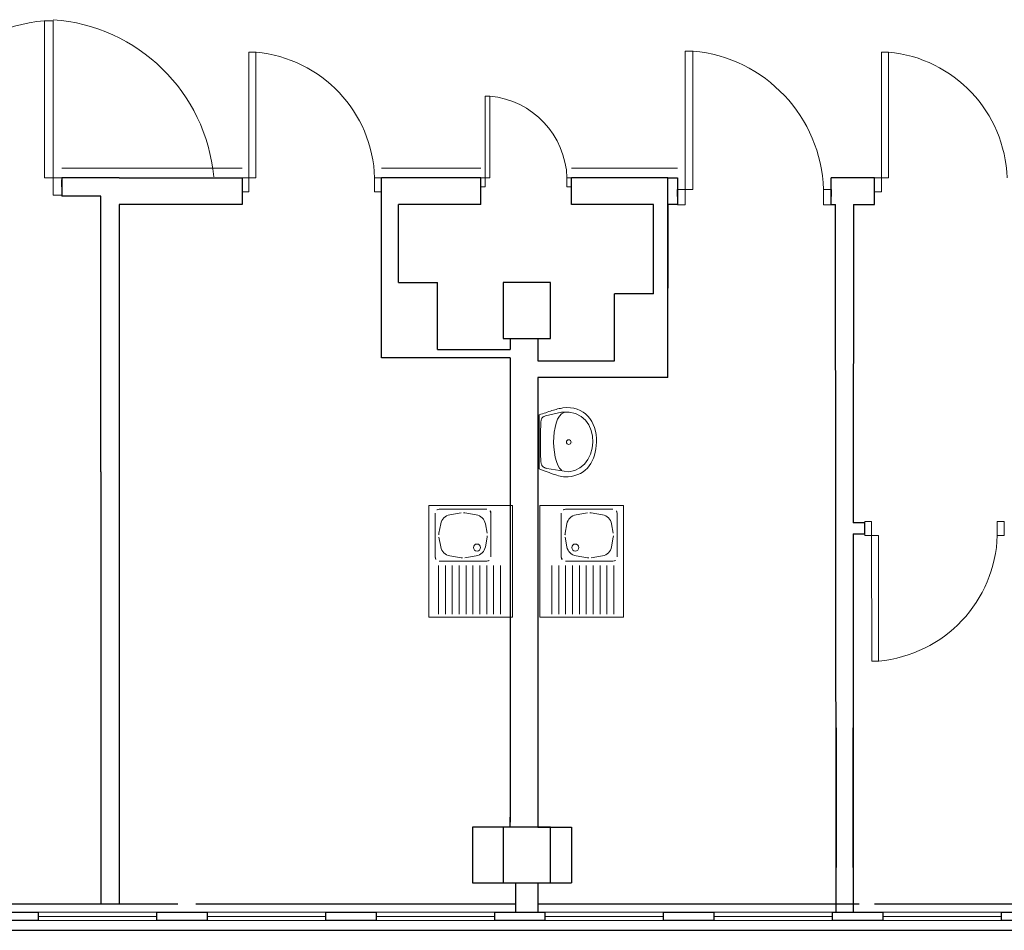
# Model space of a CAD drawing. Header units: millimetres. Extents: x 6612728327 to 6612744462, y 5733542327 to 5733552841.
# Tile 93 of 123: x 6612740261 to 6612740967, y 5733546291 to 5733546943. Entities that reach past the tile are written whole.
import ezdxf

# ---------------------------------------------------------------- set-up
doc = ezdxf.new("R2010")
doc.units = ezdxf.units.MM
doc.header["$MEASUREMENT"] = 0
for name, color, linetype in [('!!!!_SCIANY GRUBE', 7, 'Continuous'), ('A-ARM', 7, 'Continuous'), ('dwa_barierki', 7, 'Continuous'), ('dwa_DRZWI', 7, 'Continuous'), ('STOLARKAOKIENNA', 7, 'Continuous'), ('WIDOK', 7, 'Continuous')]:
    doc.layers.add(name, color=color, linetype=linetype)

msp = doc.modelspace()

# ---------------------------------------------------------------- linework, layer by layer
at = {"layer": '!!!!_SCIANY GRUBE', "color": 7, "lineweight": 30}
for p, q in [((6612740332.516491, 5733546829.844686), (6612740291.5165, 5733546829.844676)), ((6612740291.5165, 5733546829.844676), (6612740291.5165, 5733546816.844676)), ((6612740291.5165, 5733546823.344676), (6612740291.5165, 5733546828.344676)), ((6612740591.516492, 5733546829.844686), (6612740520.516491, 5733546829.844686)), ((6612740520.516491, 5733546700.844685), (6612740520.516491, 5733546829.844686)), ((6612740591.516492, 5733546810.844686), (6612740591.516492, 5733546829.844686)), ((6612740725.516492, 5733546829.844686), (6612740656.516491, 5733546829.844686)), ((6612740656.516491, 5733546810.844686), (6612740656.516491, 5733546829.844686)), ((6612740725.516492, 5733546810.844686), (6612740725.516492, 5733546829.844686)), ((6612740725.516492, 5733546829.844686), (6612740732.516492, 5733546829.844686)), ((6612740725.516492, 5733546810.844686), (6612740725.516492, 5733546829.844686)), ((6612740732.516492, 5733546829.844686), (6612740732.516492, 5733546810.844686)), ((6612740873.516498, 5733546829.858387), (6612740842.516492, 5733546829.844686)), ((6612740842.516492, 5733546810.844686), (6612740842.516492, 5733546829.844686)), ((6612740873.516498, 5733546810.844686), (6612740873.516498, 5733546829.858387)), ((6612740319.516491, 5733546816.844686), (6612740291.5165, 5733546816.844676)), ((6612740319.516491, 5733546619.29856), (6612740319.516491, 5733546816.844686)), ((6612740732.516492, 5733546816.57369), (6612740732.516492, 5733546821.573689)), ((6612740842.516492, 5733546821.573689), (6612740842.516492, 5733546816.57369)), ((6612740332.516491, 5733546810.844686), (6612740332.516491, 5733546309.844685)), ((6612740591.516492, 5733546810.844686), (6612740532.516491, 5733546810.844686)), ((6612740532.516491, 5733546754.844686), (6612740532.516491, 5733546810.844686)), ((6612740715.277412, 5733546810.844686), (6612740656.516491, 5733546810.844686)), ((6612740715.277412, 5733546746.844685), (6612740715.277412, 5733546810.844686)), ((6612740725.516492, 5733546686.844686), (6612740725.516492, 5733546810.844686)), ((6612740732.516492, 5733546810.844686), (6612740725.516492, 5733546810.844686)), ((6612740725.516492, 5733546810.844686), (6612740725.516492, 5733546750.844686)), ((6612740842.516492, 5733546810.844686), (6612740845.516492, 5733546810.844686)), ((6612740846.147214, 5733546335.886271), (6612740845.516492, 5733546810.844686)), ((6612740858.516492, 5733546810.844686), (6612740858.339153, 5733546582.755394)), ((6612740858.516492, 5733546810.844686), (6612740858.566492, 5733546810.844686)), ((6612740858.516492, 5733546810.844686), (6612740873.516498, 5733546810.844686)), ((6612740532.516491, 5733546754.844686), (6612740560.516491, 5733546754.844686)), ((6612740560.516491, 5733546706.844685), (6612740560.516491, 5733546754.844686)), ((6612740641.516492, 5733546754.844686), (6612740607.516492, 5733546754.844686)), ((6612740607.516492, 5733546754.844686), (6612740607.516492, 5733546714.844685)), ((6612740641.516492, 5733546714.844685), (6612740641.516492, 5733546754.844686)), ((6612740687.277412, 5733546698.844686), (6612740687.277412, 5733546746.844685)), ((6612740715.277412, 5733546746.844685), (6612740687.277412, 5733546746.844685)), ((6612740607.516492, 5733546714.844685), (6612740641.516492, 5733546714.844685)), ((6612740612.516492, 5733546714.844685), (6612740612.516492, 5733546706.844685)), ((6612740632.516492, 5733546714.844685), (6612740632.516492, 5733546698.844686)), ((6612740560.516491, 5733546706.844685), (6612740612.516492, 5733546706.844685)), ((6612740612.516492, 5733546700.844685), (6612740520.516491, 5733546700.844685)), ((6612740612.516492, 5733546700.844685), (6612740612.516492, 5733546368.344685)), ((6612740632.516492, 5733546698.844686), (6612740687.277412, 5733546698.844686)), ((6612740632.516492, 5733546686.844686), (6612740632.516492, 5733546510.298641)), ((6612740725.516492, 5733546686.844686), (6612740632.516492, 5733546686.844686)), ((6612740319.516491, 5733546619.29856), (6612740319.516491, 5733546679.29856)), ((6612740319.516491, 5733546619.29856), (6612740319.516491, 5733546309.844685)), ((6612740332.516491, 5733546616.298561), (6612740332.516491, 5733546603.298561)), ((6612740858.332933, 5733546574.755395), (6612740858.147214, 5733546335.886271)), ((6612740632.516492, 5733546510.298641), (6612740632.516492, 5733546364.844685)), ((6612740846.147214, 5733546435.886271), (6612740846.147214, 5733546335.886271)), ((6612740858.147214, 5733546335.886271), (6612740858.224964, 5733546435.886271)), ((6612740612.516492, 5733546410.29864), (6612740612.516492, 5733546390.844685)), ((6612740612.516492, 5733546364.844685), (6612740612.516492, 5733546371.844685)), ((6612740612.516492, 5733546371.844685), (6612740612.566491, 5733546371.844685)), ((6612740612.516492, 5733546364.844685), (6612740612.516492, 5733546371.844685)), ((6612740641.516492, 5733546364.844685), (6612740585.516492, 5733546364.844685)), ((6612740585.516492, 5733546364.844685), (6612740585.516492, 5733546324.844684)), ((6612740641.516492, 5733546364.844685), (6612740607.516492, 5733546364.844685)), ((6612740607.516492, 5733546364.844685), (6612740607.516492, 5733546324.844684)), ((6612740632.516492, 5733546364.844685), (6612740656.516491, 5733546364.844685)), ((6612740632.516492, 5733546364.844685), (6612740656.516491, 5733546364.844685)), ((6612740641.516492, 5733546324.844684), (6612740641.516492, 5733546364.844685)), ((6612740641.516492, 5733546324.844684), (6612740641.516492, 5733546364.844685)), ((6612740656.516491, 5733546364.844685), (6612740656.566491, 5733546364.844685)), ((6612740656.516491, 5733546364.844685), (6612740656.516491, 5733546341.844684)), ((6612740656.516491, 5733546364.844685), (6612740656.566491, 5733546364.844685)), ((6612740656.516491, 5733546364.844685), (6612740656.566491, 5733546364.844685)), ((6612740656.516491, 5733546364.844685), (6612740656.516491, 5733546341.844684)), ((6612740656.516491, 5733546364.844685), (6612740656.566491, 5733546364.844685)), ((6612740656.516491, 5733546341.844684), (6612740656.516491, 5733546324.844684)), ((6612740656.516491, 5733546341.844684), (6612740656.566491, 5733546341.844684)), ((6612740656.516491, 5733546341.844684), (6612740656.516491, 5733546324.844684)), ((6612740656.516491, 5733546341.844684), (6612740656.566491, 5733546341.844684)), ((6612740846.147214, 5733546303.844685), (6612740846.147214, 5733546335.886271)), ((6612740858.147214, 5733546335.886271), (6612740858.147214, 5733546303.844685)), ((6612740585.516492, 5733546324.844684), (6612740641.516492, 5733546324.844684)), ((6612740607.516492, 5733546324.844684), (6612740641.516492, 5733546324.844684)), ((6612740616.516491, 5733546324.844684), (6612740616.516491, 5733546303.844685)), ((6612740632.516492, 5733546324.844684), (6612740632.516492, 5733546303.844685)), ((6612740641.516492, 5733546324.844684), (6612740656.516491, 5733546324.844684)), ((6612740641.516492, 5733546324.844684), (6612740656.516491, 5733546324.844684))]:
    msp.add_line(p, q, dxfattribs=at)
for points in [[(6612740332.516491, 5733546829.844686), (6612740420.516491, 5733546829.844686), (6612740420.516491, 5733546810.844686), (6612740332.516491, 5733546810.844686)], [(6612740858.332933, 5733546574.755178), (6612740866.500763, 5733546574.7554), (6612740866.500763, 5733546582.7554), (6612740858.339153, 5733546582.755394)]]:
    msp.add_lwpolyline(points, dxfattribs=at)
for points in [[(6612740585.516492, 5733546324.844684), (6612740641.516492, 5733546324.844684), (6612740641.516492, 5733546364.844685), (6612740585.516492, 5733546364.844685)], [(6612740238.516491, 5733546303.844685), (6612740274.516492, 5733546303.844685), (6612740274.516492, 5733546297.844685), (6612740238.516491, 5733546297.844685)], [(6612740359.516492, 5733546303.844685), (6612740395.516491, 5733546303.844685), (6612740395.516491, 5733546297.844685), (6612740359.516492, 5733546297.844685)], [(6612740480.516491, 5733546303.844685), (6612740516.516491, 5733546303.844685), (6612740516.516491, 5733546297.844685), (6612740480.516491, 5733546297.844685)], [(6612740601.516491, 5733546303.844685), (6612740637.516492, 5733546303.844685), (6612740637.516492, 5733546297.844685), (6612740601.516491, 5733546297.844685)], [(6612740722.516492, 5733546303.844685), (6612740758.516491, 5733546303.844685), (6612740758.516491, 5733546297.844685), (6612740722.516492, 5733546297.844685)], [(6612740843.516491, 5733546303.844685), (6612740879.516492, 5733546303.844685), (6612740879.516492, 5733546297.844685), (6612740843.516491, 5733546297.844685)], [(6612740964.516492, 5733546303.844685), (6612741000.516492, 5733546303.844685), (6612741000.516492, 5733546297.844685), (6612740964.516492, 5733546297.844685)]]:
    msp.add_lwpolyline(points, close=True, dxfattribs=at)
at = {"layer": 'A-ARM', "color": 7, "lineweight": 18}
for p, q in [((6612740612.516492, 5733546682.160103), (6612740612.566491, 5733546682.160103)), ((6612740636.895988, 5733546661.245896), (6612740638.04721, 5733546661.627331)), ((6612740637.937111, 5733546659.336621), (6612740649.400134, 5733546661.895959)), ((6612740638.04721, 5733546661.627331), (6612740639.179629, 5733546662.005455)), ((6612740639.179629, 5733546662.005455), (6612740640.293549, 5733546662.376813)), ((6612740640.293549, 5733546662.376813), (6612740641.388668, 5733546662.738693)), ((6612740641.388668, 5733546662.738693), (6612740642.465286, 5733546663.087489)), ((6612740642.465286, 5733546663.087489), (6612740643.522802, 5733546663.420942)), ((6612740643.522802, 5733546663.420942), (6612740644.561668, 5733546663.735446)), ((6612740644.561668, 5733546663.735446), (6612740645.581884, 5733546664.028289)), ((6612740645.581884, 5733546664.028289), (6612740646.583148, 5733546664.296015)), ((6612740646.583148, 5733546664.296015), (6612740647.565461, 5733546664.536065)), ((6612740647.565461, 5733546664.536065), (6612740648.528823, 5733546664.744982)), ((6612740648.528823, 5733546664.744982), (6612740649.473233, 5733546664.920056)), ((6612740649.400134, 5733546661.895959), (6612740654.820528, 5733546661.9853)), ((6612740649.400134, 5733546661.895959), (6612740649.450134, 5733546661.895959)), ((6612740651.25015, 5733546661.728104), (6612740649.448717, 5733546660.776925)), ((6612740649.473233, 5733546664.920056), (6612740650.398993, 5733546665.05783)), ((6612740650.398993, 5733546665.05783), (6612740653.162132, 5733546665.269303)), ((6612740651.25015, 5733546661.728104), (6612740651.30015, 5733546661.728104)), ((6612740653.162132, 5733546665.269303), (6612740655.786145, 5733546665.180713)), ((6612740654.820528, 5733546661.9853), (6612740659.466923, 5733546660.963581)), ((6612740655.786145, 5733546665.180713), (6612740658.264263, 5733546664.806649)), ((6612740658.264263, 5733546664.806649), (6612740660.59077, 5733546664.161099)), ((6612740660.59077, 5733546664.161099), (6612740662.759048, 5733546663.259104)), ((6612740662.759048, 5733546663.259104), (6612740664.76338, 5733546662.11405)), ((6612740664.76338, 5733546662.11405), (6612740666.597301, 5733546660.740677)), ((6612740633.331927, 5733546660.110018), (6612740634.538347, 5733546660.484232)), ((6612740633.331927, 5733546660.110018), (6612740633.381927, 5733546660.110018)), ((6612740633.331927, 5733546621.47975), (6612740633.331927, 5733546660.110018)), ((6612740634.525413, 5733546653.303767), (6612740634.596105, 5733546654.966224)), ((6612740634.538347, 5733546660.484232), (6612740635.726569, 5733546660.86371)), ((6612740634.596105, 5733546654.966224), (6612740634.625284, 5733546655.415792)), ((6612740634.625284, 5733546655.415792), (6612740634.673413, 5733546655.840544)), ((6612740634.673413, 5733546655.840544), (6612740634.742301, 5733546656.241079)), ((6612740634.742301, 5733546656.241079), (6612740634.8342, 5733546656.617701)), ((6612740634.8342, 5733546656.617701), (6612740634.950916, 5733546656.97131)), ((6612740634.950916, 5733546656.97131), (6612740635.094706, 5733546657.301906)), ((6612740635.094706, 5733546657.301906), (6612740635.267374, 5733546657.610241)), ((6612740635.267374, 5733546657.610241), (6612740635.471327, 5733546657.896768)), ((6612740635.471327, 5733546657.896768), (6612740635.708068, 5733546658.162237)), ((6612740635.708068, 5733546658.162237), (6612740635.980006, 5733546658.40695)), ((6612740635.726569, 5733546660.86371), (6612740636.895988, 5733546661.245896)), ((6612740635.980006, 5733546658.40695), (6612740636.288943, 5733546658.631509)), ((6612740636.288943, 5733546658.631509), (6612740636.637288, 5733546658.836064)), ((6612740636.637288, 5733546658.836064), (6612740637.026543, 5733546659.021517)), ((6612740637.026543, 5733546659.021517), (6612740637.459115, 5733546659.188169)), ((6612740637.459115, 5733546659.188169), (6612740637.937111, 5733546659.336621)), ((6612740646.595482, 5733546656.929496), (6612740645.539168, 5733546654.227571)), ((6612740647.898012, 5733546659.144852), (6612740646.595482, 5733546656.929496)), ((6612740649.448717, 5733546660.776925), (6612740647.898012, 5733546659.144852)), ((6612740659.466923, 5733546660.963581), (6612740663.35015, 5733546658.990834)), ((6612740663.35015, 5733546658.990834), (6612740666.481188, 5733546656.226039)), ((6612740666.481188, 5733546656.226039), (6612740668.870415, 5733546652.829231)), ((6612740666.597301, 5733546660.740677), (6612740668.255096, 5733546659.153275)), ((6612740668.255096, 5733546659.153275), (6612740669.729995, 5733546657.36658)), ((6612740669.729995, 5733546657.36658), (6612740671.016281, 5733546655.394284)), ((6612740671.016281, 5733546655.394284), (6612740672.107639, 5733546653.251124)), ((6612740634.313038, 5733546646.335378), (6612740634.354549, 5733546648.1144)), ((6612740634.354549, 5733546648.1144), (6612740634.404034, 5733546649.872517)), ((6612740634.404034, 5733546649.872517), (6612740634.461339, 5733546651.60401)), ((6612740634.461339, 5733546651.60401), (6612740634.525413, 5733546653.303767)), ((6612740644.155718, 5733546647.754624), (6612740643.82422, 5733546644.17793)), ((6612740644.726516, 5733546651.136993), (6612740644.155718, 5733546647.754624)), ((6612740645.539168, 5733546654.227571), (6612740644.726516, 5733546651.136993)), ((6612740668.870415, 5733546652.829231), (6612740670.52881, 5733546648.959541)), ((6612740670.52881, 5733546648.959541), (6612740671.467354, 5733546644.776552)), ((6612740672.107639, 5733546653.251124), (6612740672.998203, 5733546650.95109)), ((6612740672.998203, 5733546650.95109), (6612740673.681356, 5733546648.50907)), ((6612740673.681356, 5733546648.50907), (6612740674.15138, 5733546645.938602)), ((6612740634.243698, 5733546639.112799), (6612740634.245503, 5733546640.923557)), ((6612740634.245503, 5733546640.923557), (6612740634.257988, 5733546642.734767)), ((6612740634.257988, 5733546642.734767), (6612740634.280699, 5733546644.540261)), ((6612740634.280699, 5733546644.540261), (6612740634.313038, 5733546646.335378)), ((6612740643.82422, 5733546644.17793), (6612740643.730215, 5733546640.503619)), ((6612740643.730215, 5733546640.503619), (6612740643.870695, 5733546636.82991)), ((6612740655.828712, 5733546640.452179), (6612740655.878712, 5733546640.452179)), ((6612740656.871939, 5733546640.503469), (6612740656.921939, 5733546640.503469)), ((6612740671.697027, 5733546640.439546), (6612740671.228055, 5733546636.108555)), ((6612740671.467354, 5733546644.776552), (6612740671.697027, 5733546640.439546)), ((6612740674.15138, 5733546645.938602), (6612740674.401959, 5733546643.254425)), ((6612740674.427077, 5733546640.47083), (6612740674.279226, 5733546638.026705)), ((6612740674.401959, 5733546643.254425), (6612740674.427077, 5733546640.47083)), ((6612740634.253626, 5733546637.307304), (6612740634.243698, 5733546639.112799)), ((6612740634.275736, 5733546635.512339), (6612740634.253626, 5733546637.307304)), ((6612740634.310932, 5733546633.733316), (6612740634.275736, 5733546635.512339)), ((6612740634.359363, 5733546631.975652), (6612740634.310932, 5733546633.733316)), ((6612740643.870695, 5733546636.82991), (6612740644.244308, 5733546633.253365)), ((6612740644.244308, 5733546633.253365), (6612740644.848346, 5733546629.871598)), ((6612740671.228055, 5733546636.108555), (6612740670.071721, 5733546631.942562)), ((6612740673.563586, 5733546633.373541), (6612740672.991135, 5733546631.183454)), ((6612740673.992249, 5733546635.657633), (6612740673.563586, 5733546633.373541)), ((6612740674.279226, 5733546638.026705), (6612740673.992249, 5733546635.657633)), ((6612740634.422534, 5733546630.244308), (6612740634.359363, 5733546631.975652)), ((6612740634.500444, 5733546628.545002), (6612740634.422534, 5733546630.244308)), ((6612740634.593999, 5733546626.882545), (6612740634.500444, 5733546628.545002)), ((6612740634.648897, 5733546626.263618), (6612740634.593999, 5733546626.882545)), ((6612740634.734179, 5733546625.696129), (6612740634.648897, 5733546626.263618)), ((6612740644.848346, 5733546629.871598), (6612740645.681003, 5733546626.781622)), ((6612740645.681003, 5733546626.781622), (6612740646.739422, 5733546624.081051)), ((6612740668.238702, 5733546628.101299), (6612740665.739828, 5733546624.743898)), ((6612740670.071721, 5733546631.942562), (6612740668.238702, 5733546628.101299)), ((6612740671.404634, 5733546627.123799), (6612740670.386073, 5733546625.273032)), ((6612740672.272035, 5733546629.097149), (6612740671.404634, 5733546627.123799)), ((6612740672.991135, 5733546631.183454), (6612740672.272035, 5733546629.097149)), ((6612740636.235549, 5733546620.323715), (6612740633.331927, 5733546621.47975)), ((6612740634.848789, 5733546625.177975), (6612740634.734179, 5733546625.696129)), ((6612740634.992579, 5733546624.706296), (6612740634.848789, 5733546625.177975)), ((6612740635.164194, 5733546624.278988), (6612740634.992579, 5733546624.706296)), ((6612740635.363634, 5733546623.893042), (6612740635.164194, 5733546624.278988)), ((6612740635.589848, 5733546623.546351), (6612740635.363634, 5733546623.893042)), ((6612740635.842533, 5733546623.23576), (6612740635.589848, 5733546623.546351)), ((6612740636.120336, 5733546622.959461), (6612740635.842533, 5733546623.23576)), ((6612740636.423408, 5733546622.714447), (6612740636.120336, 5733546622.959461)), ((6612740637.673596, 5733546619.756829), (6612740636.235549, 5733546620.323715)), ((6612740636.750695, 5733546622.498311), (6612740636.423408, 5733546622.714447)), ((6612740637.101897, 5733546622.308346), (6612740636.750695, 5733546622.498311)), ((6612740637.475811, 5733546622.142447), (6612740637.101897, 5733546622.308346)), ((6612740637.872436, 5733546621.997603), (6612740637.475811, 5733546622.142447)), ((6612740639.098559, 5733546619.204231), (6612740637.673596, 5733546619.756829)), ((6612740638.290569, 5733546621.871412), (6612740637.872436, 5733546621.997603)), ((6612740638.730061, 5733546621.761312), (6612740638.290569, 5733546621.871412)), ((6612740654.356219, 5733546619.172044), (6612740638.730061, 5733546621.761312)), ((6612740638.730061, 5733546621.761312), (6612740638.780061, 5733546621.761312)), ((6612740640.506827, 5733546618.672089), (6612740639.098559, 5733546619.204231)), ((6612740646.739422, 5733546624.081051), (6612740648.021948, 5733546621.866599)), ((6612740648.021948, 5733546621.866599), (6612740649.526176, 5733546620.235878)), ((6612740658.787683, 5733546620.119913), (6612740654.356219, 5733546619.172044)), ((6612740662.585778, 5733546622.030393), (6612740658.787683, 5733546620.119913)), ((6612740665.739828, 5733546624.743898), (6612740662.585778, 5733546622.030393)), ((6612740664.75556, 5733546619.282594), (6612740662.947358, 5733546618.184918)), ((6612740666.401472, 5733546620.549328), (6612740664.75556, 5733546619.282594)), ((6612740667.886898, 5733546621.976397), (6612740666.401472, 5733546620.549328)), ((6612740669.214396, 5733546623.553872), (6612740667.886898, 5733546621.976397)), ((6612740670.386073, 5733546625.273032), (6612740669.214396, 5733546623.553872)), ((6612740641.895992, 5733546618.164914), (6612740640.506827, 5733546618.672089)), ((6612740643.262446, 5733546617.688873), (6612740641.895992, 5733546618.164914)), ((6612740644.603632, 5733546617.248631), (6612740643.262446, 5733546617.688873)), ((6612740645.91579, 5733546616.850501), (6612740644.603632, 5733546617.248631)), ((6612740647.196361, 5733546616.498999), (6612740645.91579, 5733546616.850501)), ((6612740648.442038, 5733546616.199837), (6612740647.196361, 5733546616.498999)), ((6612740649.649961, 5733546615.958433), (6612740648.442038, 5733546616.199837)), ((6612740650.816674, 5733546615.7802), (6612740649.649961, 5733546615.958433)), ((6612740651.939468, 5733546615.670552), (6612740650.816674, 5733546615.7802)), ((6612740653.015184, 5733546615.634905), (6612740651.939468, 5733546615.670552)), ((6612740654.040814, 5733546615.678223), (6612740653.015184, 5733546615.634905)), ((6612740656.522993, 5733546616.003705), (6612740654.040814, 5733546615.678223)), ((6612740658.833256, 5733546616.536149), (6612740656.522993, 5733546616.003705)), ((6612740660.973859, 5733546617.266528), (6612740658.833256, 5733546616.536149)), ((6612740662.947358, 5733546618.184918), (6612740660.973859, 5733546617.266528)), ((6612740554.332493, 5733546515.039781), (6612740554.332493, 5733546595.039782)), ((6612740554.332493, 5733546595.039782), (6612740614.332493, 5733546595.039782)), ((6612740595.832493, 5733546592.539782), (6612740561.832493, 5733546592.539782)), ((6612740614.332493, 5733546595.039782), (6612740614.332493, 5733546515.039781)), ((6612740633.713234, 5733546595.039782), (6612740633.713234, 5733546515.039781)), ((6612740693.713235, 5733546595.039782), (6612740633.713234, 5733546595.039782)), ((6612740652.213234, 5733546592.539782), (6612740686.213234, 5733546592.539782)), ((6612740693.713235, 5733546515.039781), (6612740693.713235, 5733546595.039782)), ((6612740558.832493, 5733546589.539782), (6612740558.832493, 5733546558.27548)), ((6612740577.517301, 5733546589.820582), (6612740569.381866, 5733546588.464676)), ((6612740588.28312, 5733546588.464676), (6612740580.147685, 5733546589.820582)), ((6612740598.832493, 5733546589.539782), (6612740598.832493, 5733546558.27548)), ((6612740649.213235, 5733546589.539782), (6612740649.213235, 5733546558.27548)), ((6612740659.762607, 5733546588.464676), (6612740667.898043, 5733546589.820582)), ((6612740670.528427, 5733546589.820582), (6612740678.663862, 5733546588.464676)), ((6612740689.213235, 5733546589.539782), (6612740689.213235, 5733546558.27548)), ((6612740562.826097, 5733546582.004608), (6612740561.59269, 5733546575.220865)), ((6612740596.072295, 5733546575.220865), (6612740594.838888, 5733546582.004608)), ((6612740651.973432, 5733546575.220865), (6612740653.206839, 5733546582.004608)), ((6612740685.219629, 5733546582.004608), (6612740686.453038, 5733546575.220865)), ((6612740561.59269, 5733546572.358698), (6612740562.826097, 5733546565.574954)), ((6612740594.838888, 5733546565.574954), (6612740596.072295, 5733546572.358698)), ((6612740653.206839, 5733546565.574954), (6612740651.973432, 5733546572.358698)), ((6612740686.453038, 5733546572.358698), (6612740685.219629, 5733546565.574954)), ((6612740569.381866, 5733546559.114886), (6612740577.517301, 5733546557.75898)), ((6612740580.147684, 5733546557.75898), (6612740588.28312, 5733546559.114886)), ((6612740667.898043, 5733546557.75898), (6612740659.762607, 5733546559.114886)), ((6612740678.663862, 5733546559.114886), (6612740670.528427, 5733546557.75898)), ((6612740561.247538, 5733546552.248815), (6612740561.247538, 5733546517.293817)), ((6612740595.832493, 5733546555.275481), (6612740561.832493, 5733546555.275481)), ((6612740566.178968, 5733546552.248815), (6612740566.178968, 5733546517.293817)), ((6612740571.110401, 5733546552.248815), (6612740571.110401, 5733546517.293817)), ((6612740576.041832, 5733546552.248815), (6612740576.041832, 5733546517.293817)), ((6612740580.973265, 5733546552.248815), (6612740580.973265, 5733546517.293817)), ((6612740585.904696, 5733546552.248815), (6612740585.904696, 5733546517.293817)), ((6612740590.836127, 5733546552.248815), (6612740590.836127, 5733546517.293817)), ((6612740595.767559, 5733546552.248815), (6612740595.767559, 5733546517.293817)), ((6612740600.698991, 5733546552.248815), (6612740600.698991, 5733546517.293817)), ((6612740605.630423, 5733546552.248815), (6612740605.630423, 5733546517.293817)), ((6612740642.415304, 5733546552.248815), (6612740642.415304, 5733546517.293817)), ((6612740647.346737, 5733546552.248815), (6612740647.346737, 5733546517.293817)), ((6612740652.213234, 5733546555.275481), (6612740686.213234, 5733546555.275481)), ((6612740652.278168, 5733546552.248815), (6612740652.278168, 5733546517.293817)), ((6612740657.2096, 5733546552.248815), (6612740657.2096, 5733546517.293817)), ((6612740662.141031, 5733546552.248815), (6612740662.141031, 5733546517.293817)), ((6612740667.072463, 5733546552.248815), (6612740667.072463, 5733546517.293817)), ((6612740672.003895, 5733546552.248815), (6612740672.003895, 5733546517.293817)), ((6612740676.935327, 5733546552.248815), (6612740676.935327, 5733546517.293817)), ((6612740681.866758, 5733546552.248815), (6612740681.866758, 5733546517.293817)), ((6612740686.798189, 5733546552.248815), (6612740686.798189, 5733546517.293817)), ((6612740614.332493, 5733546515.039781), (6612740554.332493, 5733546515.039781)), ((6612740633.713234, 5733546515.039781), (6612740693.713235, 5733546515.039781))]:
    msp.add_line(p, q, dxfattribs=at)
for centre, radius in [((6612740654.514899, 5733546640.579124), 1.683648), ((6612740588.832493, 5733546565.039782), 2.5), ((6612740659.213234, 5733546565.039782), 2.5)]:
    msp.add_circle(centre, radius, dxfattribs=at)
for centre, radius, start, end in [((6612740561.832493, 5733546589.539782), 3, 90, 180), ((6612740595.832493, 5733546589.539782), 3, 0, 90), ((6612740652.213234, 5733546589.539782), 3, 90, 180), ((6612740686.213234, 5733546589.539782), 3, 0, 90), ((6612740570.697057, 5733546580.573525), 8, 99.462052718, 169.695397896), ((6612740578.832493, 5733546581.929431), 8, 80.537947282, 99.462052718), ((6612740586.967929, 5733546580.573525), 8, 10.304602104, 80.537947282), ((6612740661.077798, 5733546580.573525), 8, 99.462052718, 169.695397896), ((6612740669.213235, 5733546581.929431), 8, 80.537947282, 99.462052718), ((6612740677.348671, 5733546580.573525), 8, 10.304602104, 80.537947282), ((6612740569.46365, 5733546573.789782), 8.000001, 169.695397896, 190.304602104), ((6612740588.201336, 5733546573.789782), 8, 349.694860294, 10.305139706), ((6612740659.844391, 5733546573.789782), 8, 169.694860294, 190.305139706), ((6612740678.582079, 5733546573.789782), 8, 349.694860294, 10.305139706), ((6612740570.697057, 5733546567.006038), 8, 190.305139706, 260.537947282), ((6612740586.967929, 5733546567.006038), 8, 279.462052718, 349.694860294), ((6612740661.077799, 5733546567.006038), 8, 190.305139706, 260.537947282), ((6612740677.34867, 5733546567.006038), 8, 279.462052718, 349.694860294), ((6612740561.832493, 5733546558.275481), 3, 180, 270), ((6612740578.832493, 5733546565.650131), 8, 260.537947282, 279.462052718), ((6612740595.832493, 5733546558.27548), 2.999999, 270, 0), ((6612740652.213234, 5733546558.27548), 2.999999, 180, 270), ((6612740669.213235, 5733546565.650131), 8, 260.537947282, 279.462052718), ((6612740686.213235, 5733546558.275481), 3, 270, 0)]:
    msp.add_arc(centre, radius, start, end, dxfattribs=at)
at = {"layer": 'dwa_barierki', "color": 7, "lineweight": 18}
for points in [[(6612740291.5165, 5733546836.84491), (6612740420.516491, 5733546836.84491)], [(6612740520.516491, 5733546836.844685), (6612740591.516492, 5733546836.844685)], [(6612740656.516491, 5733546836.844568), (6612740732.516492, 5733546836.844568)]]:
    msp.add_lwpolyline(points, dxfattribs=at)
at = {"layer": 'dwa_DRZWI', "color": 7, "lineweight": 20}
for points in [[(6612740285.26629, 5733546942.399394), (6612740285.266491, 5733546829.844898), (6612740279.016491, 5733546829.844887), (6612740279.016289, 5733546942.399384)], [(6612740425.516652, 5733546919.888453), (6612740425.516491, 5733546829.844855), (6612740430.516491, 5733546829.844847), (6612740430.516652, 5733546919.888444)], [(6612740738.016668, 5733546920.663825), (6612740738.016492, 5733546821.615868), (6612740743.516492, 5733546821.615858), (6612740743.516668, 5733546920.663815)], [(6612740878.516659, 5733546919.901975), (6612740878.516498, 5733546829.858377), (6612740883.516497, 5733546829.85837), (6612740883.516659, 5733546919.901966)], [(6612740594.766603, 5733546888.373017), (6612740594.766498, 5733546829.844679), (6612740598.016498, 5733546829.844673), (6612740598.016603, 5733546888.373013)], [(6612740291.516492, 5733546829.844909), (6612740291.516514, 5733546817.344909), (6612740285.266513, 5733546817.344897), (6612740285.266491, 5733546829.844898)], [(6612740420.516491, 5733546829.844864), (6612740420.516474, 5733546819.844864), (6612740425.516474, 5733546819.844855), (6612740425.516491, 5733546829.844855)], [(6612740515.516491, 5733546829.844694), (6612740515.516474, 5733546819.844694), (6612740520.516474, 5733546819.844685), (6612740520.516491, 5733546829.844686)], [(6612740591.516498, 5733546829.844686), (6612740591.516486, 5733546823.344686), (6612740594.766486, 5733546823.344679), (6612740594.766498, 5733546829.844679)], [(6612740653.266498, 5733546829.844575), (6612740653.266485, 5733546823.344575), (6612740656.516485, 5733546823.344569), (6612740656.516498, 5733546829.844569)], [(6612740873.516498, 5733546829.858387), (6612740873.516479, 5733546819.858387), (6612740878.516479, 5733546819.858378), (6612740878.516498, 5733546829.858377)], [(6612740732.516492, 5733546821.615878), (6612740732.516472, 5733546810.615878), (6612740738.016472, 5733546810.615868), (6612740738.016492, 5733546821.615868)], [(6612740837.016492, 5733546821.61569), (6612740837.016472, 5733546810.61569), (6612740842.516472, 5733546810.615681), (6612740842.516492, 5733546821.615681)], [(6612740866.500772, 5733546573.755395), (6612740866.500754, 5733546583.755394), (6612740871.500753, 5733546583.755403), (6612740871.500772, 5733546573.755403)], [(6612740961.500772, 5733546573.755564), (6612740961.500753, 5733546583.755564), (6612740966.500754, 5733546583.755573), (6612740966.500772, 5733546573.755573)], [(6612740871.500933, 5733546483.711806), (6612740871.500772, 5733546573.755403), (6612740876.500772, 5733546573.755412), (6612740876.500934, 5733546483.711815)]]:
    msp.add_lwpolyline(points, close=True, dxfattribs=at)
for centre, radius, start, end in [((6612740289.609282, 5733546825.978235), 116.906746, 95.237022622, 178.104682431), ((6612740276.556139, 5733546819.223183), 124.231906, 5.251863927, 85.979474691), ((6612740422.042259, 5733546826.751526), 93.525397, 1.895317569, 84.762977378), ((6612740734.194837, 5733546818.213205), 102.877936, 1.895317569, 84.762977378), ((6612740875.042265, 5733546826.765048), 93.525397, 1.895317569, 84.762977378), ((6612740592.508246, 5733546827.834015), 60.791508, 1.895317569, 84.762977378), ((6612740868.026541, 5733546576.848733), 93.525397, 275.237022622, 358.104682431)]:
    msp.add_arc(centre, radius, start, end, dxfattribs=at)
at = {"layer": 'STOLARKAOKIENNA', "color": 7, "lineweight": 18}
for p, q in [((6612740274.516492, 5733546303.844685), (6612740359.516492, 5733546303.844685)), ((6612740395.516491, 5733546303.844685), (6612740480.516491, 5733546303.844685)), ((6612740516.516491, 5733546303.844685), (6612740601.516491, 5733546303.844685)), ((6612740637.516492, 5733546303.844685), (6612740722.516492, 5733546303.844685)), ((6612740758.516491, 5733546303.844685), (6612740843.516491, 5733546303.844685)), ((6612740879.516492, 5733546303.844685), (6612740964.516492, 5733546303.844685)), ((6612740274.516492, 5733546300.844685), (6612740359.516492, 5733546300.844685)), ((6612740274.516492, 5733546297.844685), (6612740359.516492, 5733546297.844685)), ((6612740395.516491, 5733546300.844685), (6612740480.516491, 5733546300.844685)), ((6612740395.516491, 5733546297.844685), (6612740480.516491, 5733546297.844685)), ((6612740516.516491, 5733546300.844685), (6612740601.516491, 5733546300.844685)), ((6612740516.516491, 5733546297.844685), (6612740601.516491, 5733546297.844685)), ((6612740637.516492, 5733546300.844685), (6612740722.516492, 5733546300.844685)), ((6612740637.516492, 5733546297.844685), (6612740722.516492, 5733546297.844685)), ((6612740758.516491, 5733546300.844685), (6612740843.516491, 5733546300.844685)), ((6612740758.516491, 5733546297.844685), (6612740843.516491, 5733546297.844685)), ((6612740879.516492, 5733546300.844685), (6612740964.516492, 5733546300.844685)), ((6612740879.516492, 5733546297.844685), (6612740964.516492, 5733546297.844685))]:
    msp.add_line(p, q, dxfattribs=at)
at = {"layer": 'WIDOK', "color": 7}
for p, q in [((6612740035.516491, 5733546309.844685), (6612740374.516491, 5733546309.844685)), ((6612740387.516492, 5733546309.844685), (6612740616.516491, 5733546309.844685)), ((6612740632.516492, 5733546309.844685), (6612740862.516492, 5733546309.844685)), ((6612740873.516492, 5733546309.844685), (6612740984.516493, 5733546309.844685)), ((6612739015.516489, 5733546290.844684), (6612743410.516496, 5733546290.844684)), ((6612739022.516489, 5733546290.844684), (6612743410.516496, 5733546290.844684))]:
    msp.add_line(p, q, dxfattribs=at)

doc.saveas('drawing.dxf')
